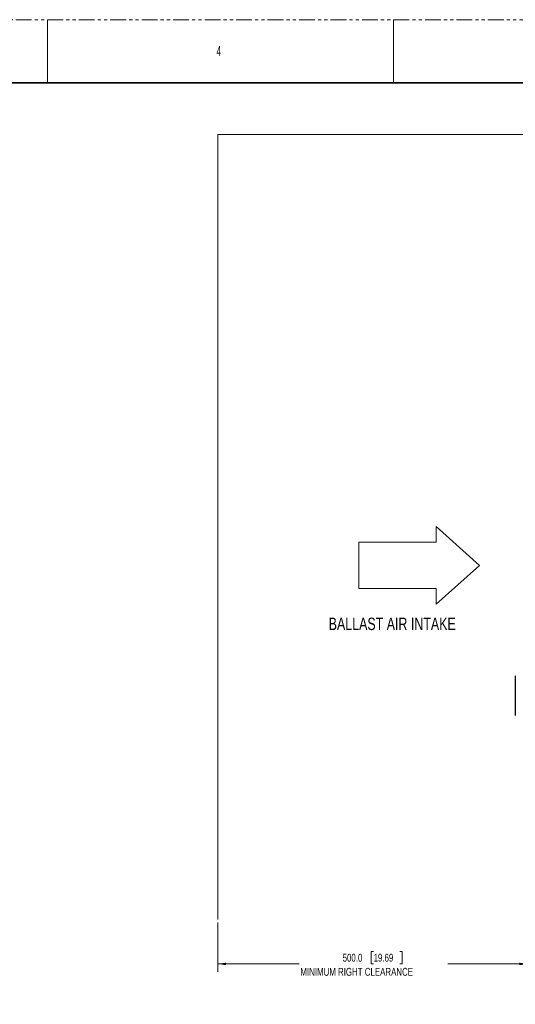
# Paper-space layout 'Sheet2' of a CAD drawing. Header units: millimetres. Extents: x 0 to 1118, y 0 to 864.
# Tile 65 of 79: x 548 to 748, y 467 to 864. Entities that reach past the tile are written whole.
import ezdxf

# ---------------------------------------------------------------- set-up
doc = ezdxf.new("R2010")
doc.units = ezdxf.units.MM
doc.linetypes.add('PHANTOM', pattern=[12.7, 6.35, -1.27, 1.27, -1.27, 1.27, -1.27])
doc.styles.add('SLDTEXTSTYLE0', font='TXT', dxfattribs={"width": 0.75})
doc.styles.add('SLDTEXTSTYLE4', font='TXT', dxfattribs={"width": 0.6})
doc.dimstyles.new('SLDDIMSTYLE11', dxfattribs={"dimtxt": 3.175, "dimasz": 3.302, "dimexe": 0, "dimexo": 0.0625, "dimgap": 0.79375, "dimtad": 0, "dimtih": 1, "dimtoh": 1, "dimdec": 1, "dimlfac": 4, "dimrnd": 1e-09, "dimzin": 4, "dimdsep": 46, "dimtxsty": 'SLDTEXTSTYLE0', "dimsah": 1, "dimcen": 0.09, "dimadec": 0, "dimazin": 1, "dimtfac": 1, "dimtdec": 3, "dimtofl": 0, "dimtmove": 0, "dimatfit": 3, "dimfxl": 1, "dimfrac": 2, "dimtolj": 1, "dimtzin": 12, "dimarcsym": 0})

# ---------------------------------------------------------------- blocks, each defined once
blk = doc.blocks.new('_D_27')
at = {"color": 7, "linetype": 'Continuous', "lineweight": 0}
for p, q in [((752.56, 536.11), (752.56, 479.84)), ((627.56, 499.66), (627.56, 479.84)), ((690.44, 488.06), (689.47, 488.06)), ((689.47, 488.06), (689.47, 483.02)), ((700.99, 488.06), (701.96, 488.06)), ((701.96, 488.06), (701.96, 483.02)), ((627.56, 483.02), (660.42, 483.02)), ((689.47, 483.02), (690.44, 483.02)), ((701.96, 483.02), (700.99, 483.02)), ((752.56, 483.02), (720.45, 483.02))]:
    blk.add_line(p, q, dxfattribs=at)
at = {"color": 7, "linetype": 'Continuous', "lineweight": 18}
for points in [[(627.56, 483.02), (630.86, 482.51), (630.86, 483.52)], [(752.56, 483.02), (749.26, 483.52), (749.26, 482.51)]]:
    blk.add_solid(points, dxfattribs=at)
at = {"color": 7, "linetype": 'Continuous', "lineweight": 18, "char_height": 3.175, "attachment_point": 1, "style": 'SLDTEXTSTYLE0'}
for s, insert in [('500.0', (677.95, 487.11)), ('19.69', (690.44, 487.11)), ('MINIMUM RIGHT CLEARANCE', (660.89, 481.42))]:
    blk.add_mtext(s, dxfattribs=dict(at, insert=insert))

psp = doc.layouts.new('Sheet2')

# ---------------------------------------------------------------- linework, layer by layer
at = {"color": 7, "linetype": 'PHANTOM', "lineweight": 18}
psp.add_line((0, 863.6), (1117.6, 863.6), dxfattribs=at)
at = {"color": 7, "linetype": 'Continuous', "lineweight": 18}
for p, q in [((558.8, 863.6), (558.8, 838.2)), ((698.5, 863.6), (698.5, 838.2)), ((627.557726, 817.377183), (1043.799148, 817.377183)), ((627.557726, 817.377183), (627.557726, 500.926562)), ((715.736249, 653.036885), (715.736249, 659.286885)), ((715.736249, 659.286885), (733.222447, 643.661885)), ((684.486249, 653.036885), (684.486249, 634.286885)), ((684.486249, 653.036885), (715.736249, 653.036885)), ((733.222447, 643.661885), (715.736249, 628.036885)), ((684.486249, 634.286885), (715.736249, 634.286885)), ((715.736249, 634.286885), (715.736249, 628.036885))]:
    psp.add_line(p, q, dxfattribs=at)
at = {"color": 7, "linetype": 'Continuous', "lineweight": 35}
psp.add_line((12.7, 838.2), (1104.9, 838.2), dxfattribs=at)
at = {"color": 7, "linetype": 'Continuous', "lineweight": 25}
psp.add_line((747.645937, 599.162183), (747.645937, 583.112183), dxfattribs=at)

# ---------------------------------------------------------------- texts
at = {"color": 7, "linetype": 'Continuous', "lineweight": 0, "attachment_point": 1}
for s, insert, char_height, style in [('4', (627.0625, 852.929182), 3.96875, 'SLDTEXTSTYLE4'), ('BALLAST AIR INTAKE', (672.330506, 622.581126), 5, 'SLDTEXTSTYLE0')]:
    psp.add_mtext(s, dxfattribs=dict(at, insert=insert, char_height=char_height, style=style))

# ---------------------------------------------------------------- dimensions: what is measured, and where the dimension line sits
at = {"color": 7, "linetype": 'Continuous', "lineweight": 18}
dim = psp.add_linear_dim(base=(752.557726, 483.015729), p1=(627.557726, 500.926562), p2=(752.557726, 537.377183), text='<>\\PMINIMUM RIGHT CLEARANCE', dimstyle='SLDDIMSTYLE11', dxfattribs=at)
dim.commit()
dim.dimension.update_dxf_attribs({"geometry": '_D_27', "text_midpoint": (690.437452, 483.015729), "dimtype": 160})

doc.saveas('drawing.dxf')
